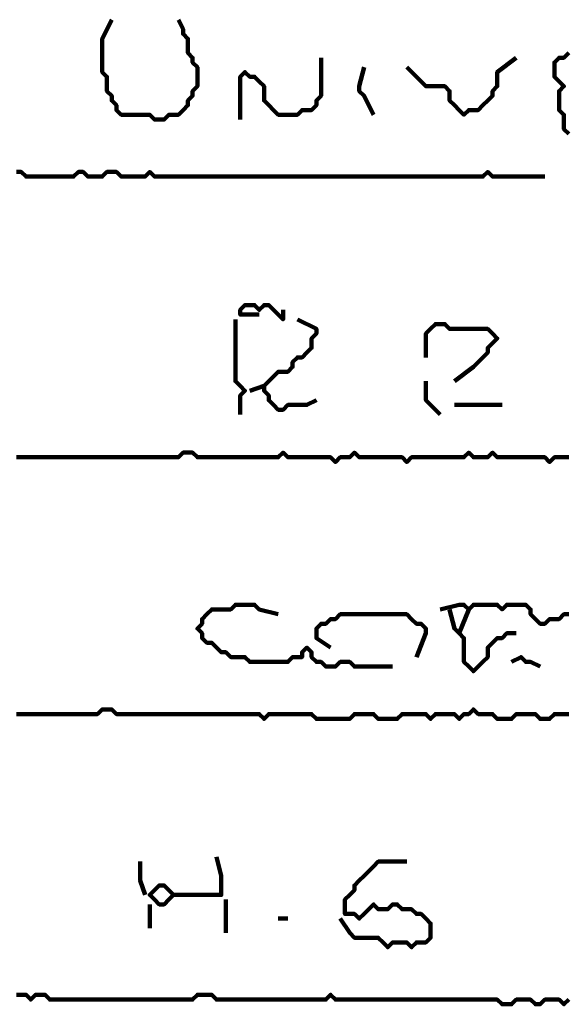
# Model space of a CAD drawing. Header units: metres. Extents: x 1959 to 4131, y 3282 to 4313.
# Tile 105 of 256: x 2379.55 to 2380.61, y 4290.35 to 4292.26. Entities that reach past the tile are written whole.
import ezdxf

# ---------------------------------------------------------------- set-up
doc = ezdxf.new("R2010")
doc.units = ezdxf.units.M
doc.layers.add('P', color=250, linetype='Continuous', lineweight=100)

msp = doc.modelspace()

# ---------------------------------------------------------------- linework, layer by layer
at = {"layer": 'P', "color": 0, "linetype": 'Continuous'}
for points in [[(2379.7246, 4292.2579), (2379.7062, 4292.2209), (2379.7062, 4292.2117), (2379.7062, 4292.2025), (2379.7062, 4292.1933), (2379.7062, 4292.184), (2379.7062, 4292.1748), (2379.7062, 4292.1656), (2379.7062, 4292.1563), (2379.7154, 4292.1471), (2379.7154, 4292.1379), (2379.7154, 4292.1286), (2379.7154, 4292.1194), (2379.7246, 4292.1102), (2379.7246, 4292.1009), (2379.7339, 4292.0917), (2379.7339, 4292.0825), (2379.7431, 4292.0733), (2379.7523, 4292.0733), (2379.7616, 4292.0733), (2379.7708, 4292.0733), (2379.78, 4292.0733), (2379.7892, 4292.0733), (2379.7985, 4292.0733), (2379.8077, 4292.064), (2379.8169, 4292.064), (2379.8262, 4292.064), (2379.8354, 4292.0733), (2379.8446, 4292.0733), (2379.8539, 4292.0733), (2379.8631, 4292.0825), (2379.8723, 4292.0917), (2379.8723, 4292.1009), (2379.8816, 4292.1102), (2379.8816, 4292.1194), (2379.8908, 4292.1286), (2379.8908, 4292.1379), (2379.8908, 4292.1471), (2379.8908, 4292.1563), (2379.8908, 4292.1656), (2379.8816, 4292.1748), (2379.8816, 4292.184), (2379.8723, 4292.1933), (2379.8723, 4292.2025), (2379.8723, 4292.2117), (2379.8723, 4292.2209), (2379.8631, 4292.2302), (2379.8631, 4292.2394), (2379.8539, 4292.2579)], [(2380.1308, 4292.184), (2380.1308, 4292.1471), (2380.1308, 4292.1379), (2380.1308, 4292.1286), (2380.1308, 4292.1194), (2380.1308, 4292.1102), (2380.1216, 4292.1009), (2380.1216, 4292.0917), (2380.1123, 4292.0825), (2380.1031, 4292.0825), (2380.0939, 4292.0825), (2380.0846, 4292.0733), (2380.0754, 4292.0733), (2380.0662, 4292.0733), (2380.0569, 4292.0733), (2380.0477, 4292.0733), (2380.0385, 4292.0825), (2380.0292, 4292.0917), (2380.02, 4292.1009), (2380.02, 4292.1102), (2380.02, 4292.1194), (2380.02, 4292.1286), (2380.0108, 4292.1379), (2380.0016, 4292.1471), (2379.9923, 4292.1471), (2379.9831, 4292.1563), (2379.9739, 4292.1471), (2379.9739, 4292.1379), (2379.9739, 4292.1286), (2379.9739, 4292.1194), (2379.9739, 4292.1102), (2379.9739, 4292.1009), (2379.9739, 4292.064)], [(2380.2969, 4292.1656), (2380.3246, 4292.1379), (2380.3339, 4292.1286), (2380.3431, 4292.1286), (2380.3523, 4292.1286), (2380.3616, 4292.1286), (2380.3708, 4292.1286), (2380.38, 4292.1194), (2380.38, 4292.1102), (2380.38, 4292.1009), (2380.3892, 4292.0917), (2380.3985, 4292.0825), (2380.4077, 4292.0733), (2380.4169, 4292.0825), (2380.4262, 4292.0825), (2380.4354, 4292.0825), (2380.4446, 4292.0917), (2380.4539, 4292.1009), (2380.4631, 4292.1102), (2380.4631, 4292.1194), (2380.4723, 4292.1286), (2380.4723, 4292.1379), (2380.4723, 4292.1471), (2380.4723, 4292.1563), (2380.5092, 4292.184)], [(2380.6108, 4292.0363), (2380.6016, 4292.0456), (2380.6016, 4292.0548), (2380.6016, 4292.064), (2380.6016, 4292.0733), (2380.5923, 4292.0825), (2380.5923, 4292.0917), (2380.5923, 4292.1009), (2380.5923, 4292.1102), (2380.5923, 4292.1194), (2380.6016, 4292.1286), (2380.5923, 4292.1379), (2380.5831, 4292.1471), (2380.5831, 4292.1563), (2380.5831, 4292.1656), (2380.5831, 4292.1748), (2380.5923, 4292.184), (2380.6016, 4292.184), (2380.6108, 4292.1933)], [(2380.2139, 4292.1656), (2380.2046, 4292.1286), (2380.2046, 4292.1194), (2380.2139, 4292.1102), (2380.2323, 4292.0733)], [(2379.54, 4291.9625), (2379.5492, 4291.9625), (2379.5585, 4291.9533), (2379.5677, 4291.9533), (2379.5769, 4291.9533), (2379.5862, 4291.9533), (2379.5954, 4291.9533), (2379.6046, 4291.9533), (2379.6139, 4291.9533), (2379.6231, 4291.9533), (2379.6323, 4291.9533), (2379.6416, 4291.9533), (2379.6508, 4291.9533), (2379.66, 4291.9625), (2379.6692, 4291.9625), (2379.6785, 4291.9533), (2379.6877, 4291.9533), (2379.6969, 4291.9533), (2379.7062, 4291.9533), (2379.7154, 4291.9625), (2379.7246, 4291.9625), (2379.7339, 4291.9625), (2379.7431, 4291.9533), (2379.7523, 4291.9533), (2379.7616, 4291.9533), (2379.7708, 4291.9533), (2379.78, 4291.9533), (2379.7892, 4291.9533), (2379.7985, 4291.9625), (2379.8077, 4291.9533), (2379.8169, 4291.9533), (2379.8262, 4291.9533), (2379.8354, 4291.9533), (2379.8446, 4291.9533), (2379.8539, 4291.9533), (2379.8631, 4291.9533), (2379.8723, 4291.9533), (2379.8816, 4291.9533), (2379.8908, 4291.9533), (2379.9, 4291.9533), (2379.9092, 4291.9533), (2379.9185, 4291.9533), (2379.9277, 4291.9533), (2379.9369, 4291.9533), (2379.9462, 4291.9533), (2379.9554, 4291.9533), (2379.9646, 4291.9533), (2379.9739, 4291.9533), (2379.9831, 4291.9533), (2379.9923, 4291.9533), (2380.0016, 4291.9533), (2380.0108, 4291.9533), (2380.02, 4291.9533), (2380.0292, 4291.9533), (2380.0385, 4291.9533), (2380.0477, 4291.9533), (2380.0569, 4291.9533), (2380.0662, 4291.9533), (2380.0754, 4291.9533), (2380.0846, 4291.9533), (2380.0939, 4291.9533), (2380.1031, 4291.9533), (2380.1123, 4291.9533), (2380.1216, 4291.9533), (2380.1308, 4291.9533), (2380.14, 4291.9533), (2380.1492, 4291.9533), (2380.1585, 4291.9533), (2380.1677, 4291.9533), (2380.1769, 4291.9533), (2380.1862, 4291.9533), (2380.1954, 4291.9533), (2380.2046, 4291.9533), (2380.2139, 4291.9533), (2380.2231, 4291.9533), (2380.2323, 4291.9533), (2380.2416, 4291.9533), (2380.2508, 4291.9533), (2380.26, 4291.9533), (2380.2692, 4291.9533), (2380.2785, 4291.9533), (2380.2877, 4291.9533), (2380.2969, 4291.9533), (2380.3062, 4291.9533), (2380.3154, 4291.9533), (2380.3246, 4291.9533), (2380.3339, 4291.9533), (2380.3431, 4291.9533), (2380.3523, 4291.9533), (2380.3616, 4291.9533), (2380.3708, 4291.9533), (2380.38, 4291.9533), (2380.3892, 4291.9533), (2380.3985, 4291.9533), (2380.4077, 4291.9533), (2380.4169, 4291.9533), (2380.4262, 4291.9533), (2380.4354, 4291.9533), (2380.4446, 4291.9533), (2380.4539, 4291.9625), (2380.4631, 4291.9533), (2380.4723, 4291.9533), (2380.4816, 4291.9533), (2380.4908, 4291.9533), (2380.5, 4291.9533), (2380.5092, 4291.9533), (2380.5185, 4291.9533), (2380.5277, 4291.9533), (2380.5646, 4291.9533)], [(2380.0108, 4291.6856), (2379.9739, 4291.6856), (2379.9739, 4291.6948), (2379.9831, 4291.704), (2379.9923, 4291.704), (2380.0016, 4291.704), (2380.0108, 4291.6948), (2380.02, 4291.704), (2380.0292, 4291.704), (2380.0385, 4291.6948), (2380.0477, 4291.6856), (2380.0569, 4291.6763), (2380.0569, 4291.6948)], [(2379.9646, 4291.6763), (2379.9646, 4291.6394), (2379.9646, 4291.6302), (2379.9646, 4291.6209), (2379.9646, 4291.6117), (2379.9646, 4291.6025), (2379.9646, 4291.5933), (2379.9646, 4291.584), (2379.9646, 4291.5748), (2379.9646, 4291.5656), (2379.9646, 4291.5563), (2379.9739, 4291.5471), (2379.9831, 4291.5379), (2379.9739, 4291.5286), (2379.9739, 4291.5194), (2379.9739, 4291.5102), (2379.9739, 4291.4917)], [(2380.0846, 4291.6763), (2380.1216, 4291.6579), (2380.1216, 4291.6486), (2380.1123, 4291.6394), (2380.1123, 4291.6302), (2380.1123, 4291.6209), (2380.1031, 4291.6117), (2380.0939, 4291.6025), (2380.0846, 4291.6025), (2380.0754, 4291.5933), (2380.0754, 4291.584), (2380.0662, 4291.5748), (2380.0569, 4291.5748), (2380.0477, 4291.5748), (2380.0385, 4291.5656), (2380.0292, 4291.5563), (2380.02, 4291.5471), (2380.02, 4291.5379), (2380.0292, 4291.5286), (2380.0292, 4291.5194), (2380.0385, 4291.5102), (2380.0477, 4291.5009), (2380.0569, 4291.5009), (2380.0662, 4291.5102), (2380.0754, 4291.5102), (2380.0846, 4291.5102), (2380.0939, 4291.5102), (2380.1031, 4291.5102), (2380.1216, 4291.5194)], [(2380.3339, 4291.6025), (2380.3339, 4291.6394), (2380.3339, 4291.6486), (2380.3431, 4291.6579), (2380.3523, 4291.6671), (2380.3616, 4291.6671), (2380.3708, 4291.6671), (2380.38, 4291.6579), (2380.3892, 4291.6579), (2380.3985, 4291.6579), (2380.4077, 4291.6579), (2380.4169, 4291.6579), (2380.4262, 4291.6579), (2380.4354, 4291.6579), (2380.4446, 4291.6579), (2380.4539, 4291.6579), (2380.4631, 4291.6486), (2380.4723, 4291.6394), (2380.4631, 4291.6302), (2380.4539, 4291.6209), (2380.4539, 4291.6117), (2380.4446, 4291.6025), (2380.4354, 4291.5933), (2380.4262, 4291.584), (2380.3892, 4291.5563)], [(2380.3339, 4291.5563), (2380.3339, 4291.5286), (2380.3339, 4291.5194), (2380.3616, 4291.4917)], [(2379.9923, 4291.5379), (2380.02, 4291.5471)], [(2380.3892, 4291.5102), (2380.4262, 4291.5102), (2380.4354, 4291.5102), (2380.4446, 4291.5102), (2380.4816, 4291.5102)], [(2379.54, 4291.4086), (2379.5492, 4291.4086), (2379.5585, 4291.4086), (2379.5677, 4291.4086), (2379.5769, 4291.4086), (2379.5862, 4291.4086), (2379.5954, 4291.4086), (2379.6046, 4291.4086), (2379.6139, 4291.4086), (2379.6231, 4291.4086), (2379.6323, 4291.4086), (2379.6416, 4291.4086), (2379.6508, 4291.4086), (2379.66, 4291.4086), (2379.6692, 4291.4086), (2379.6785, 4291.4086), (2379.6877, 4291.4086), (2379.6969, 4291.4086), (2379.7062, 4291.4086), (2379.7154, 4291.4086), (2379.7246, 4291.4086), (2379.7339, 4291.4086), (2379.7431, 4291.4086), (2379.7523, 4291.4086), (2379.7616, 4291.4086), (2379.7708, 4291.4086), (2379.78, 4291.4086), (2379.7892, 4291.4086), (2379.7985, 4291.4086), (2379.8077, 4291.4086), (2379.8169, 4291.4086), (2379.8262, 4291.4086), (2379.8354, 4291.4086), (2379.8446, 4291.4086), (2379.8539, 4291.4086), (2379.8631, 4291.4179), (2379.8723, 4291.4179), (2379.8816, 4291.4179), (2379.8908, 4291.4086), (2379.9, 4291.4086), (2379.9092, 4291.4086), (2379.9185, 4291.4086), (2379.9277, 4291.4086), (2379.9369, 4291.4086), (2379.9462, 4291.4086), (2379.9554, 4291.4086), (2379.9646, 4291.4086), (2379.9739, 4291.4086), (2379.9831, 4291.4086), (2379.9923, 4291.4086), (2380.0016, 4291.4086), (2380.0108, 4291.4086), (2380.02, 4291.4086), (2380.0292, 4291.4086), (2380.0385, 4291.4086), (2380.0477, 4291.4086), (2380.0569, 4291.4179), (2380.0662, 4291.4086), (2380.0754, 4291.4086), (2380.0846, 4291.4086), (2380.0939, 4291.4086), (2380.1031, 4291.4086), (2380.1123, 4291.4086), (2380.1216, 4291.4086), (2380.1308, 4291.4086), (2380.14, 4291.4086), (2380.1492, 4291.4086), (2380.1585, 4291.3994), (2380.1677, 4291.4086), (2380.1769, 4291.4086), (2380.1862, 4291.4086), (2380.1954, 4291.4179), (2380.2046, 4291.4086), (2380.2139, 4291.4086), (2380.2231, 4291.4086), (2380.2323, 4291.4086), (2380.2416, 4291.4086), (2380.2508, 4291.4086), (2380.26, 4291.4086), (2380.2692, 4291.4086), (2380.2785, 4291.4086), (2380.2877, 4291.4086), (2380.2969, 4291.3994), (2380.3062, 4291.4086), (2380.3154, 4291.4086), (2380.3246, 4291.4086), (2380.3339, 4291.4086), (2380.3431, 4291.4086), (2380.3523, 4291.4086), (2380.3616, 4291.4086), (2380.3708, 4291.4086), (2380.38, 4291.4086), (2380.3892, 4291.4086), (2380.3985, 4291.4086), (2380.4077, 4291.4086), (2380.4169, 4291.4179), (2380.4262, 4291.4086), (2380.4354, 4291.4086), (2380.4446, 4291.4086), (2380.4539, 4291.4086), (2380.4631, 4291.4179), (2380.4723, 4291.4086), (2380.4816, 4291.4086), (2380.4908, 4291.4086), (2380.5, 4291.4086), (2380.5092, 4291.4086), (2380.5185, 4291.4086), (2380.5277, 4291.4086), (2380.5369, 4291.4086), (2380.5462, 4291.4086), (2380.5554, 4291.4086), (2380.5646, 4291.4086), (2380.5739, 4291.3994), (2380.5831, 4291.4086), (2380.5923, 4291.4086), (2380.6016, 4291.4086), (2380.6108, 4291.4086)], [(2380.2692, 4291.0025), (2380.2323, 4291.0025), (2380.2231, 4291.0025), (2380.2139, 4291.0025), (2380.2046, 4291.0025), (2380.1954, 4291.0025), (2380.1862, 4291.0117), (2380.1769, 4291.0117), (2380.1677, 4291.0117), (2380.1585, 4291.0025), (2380.1492, 4291.0025), (2380.14, 4291.0025), (2380.1308, 4291.0117), (2380.1216, 4291.0117), (2380.1123, 4291.0209), (2380.1123, 4291.0302), (2380.1031, 4291.0394), (2380.0939, 4291.0302), (2380.0939, 4291.0209), (2380.0846, 4291.0209), (2380.0754, 4291.0209), (2380.0662, 4291.0117), (2380.0569, 4291.0117), (2380.0477, 4291.0117), (2380.0385, 4291.0117), (2380.0292, 4291.0117), (2380.02, 4291.0117), (2380.0108, 4291.0117), (2380.0016, 4291.0117), (2379.9923, 4291.0117), (2379.9831, 4291.0209), (2379.9739, 4291.0209), (2379.9646, 4291.0209), (2379.9554, 4291.0209), (2379.9462, 4291.0302), (2379.9369, 4291.0302), (2379.9277, 4291.0394), (2379.9185, 4291.0486), (2379.9092, 4291.0486), (2379.9, 4291.0579), (2379.9, 4291.0671), (2379.8908, 4291.0763), (2379.9, 4291.0856), (2379.9, 4291.0948), (2379.9092, 4291.104), (2379.9185, 4291.1133), (2379.9277, 4291.1133), (2379.9369, 4291.1133), (2379.9462, 4291.1133), (2379.9554, 4291.1133), (2379.9646, 4291.1225), (2379.9739, 4291.1225), (2379.9831, 4291.1225), (2379.9923, 4291.1225), (2380.0016, 4291.1225), (2380.0108, 4291.1133), (2380.0477, 4291.104)], [(2380.3616, 4291.1133), (2380.3985, 4291.1225), (2380.4077, 4291.1225), (2380.4169, 4291.1133), (2380.4262, 4291.1225), (2380.4354, 4291.1225), (2380.4446, 4291.1225), (2380.4539, 4291.1225), (2380.4631, 4291.1225), (2380.4723, 4291.1225), (2380.4816, 4291.1133), (2380.4908, 4291.1225), (2380.5, 4291.1225), (2380.5092, 4291.1225), (2380.5185, 4291.1225), (2380.5277, 4291.1225), (2380.5369, 4291.1133), (2380.5369, 4291.104), (2380.5462, 4291.0948), (2380.5554, 4291.0856), (2380.5646, 4291.0856), (2380.5739, 4291.0948), (2380.5831, 4291.0948), (2380.5923, 4291.0948), (2380.6016, 4291.104), (2380.6108, 4291.104)], [(2380.38, 4291.1133), (2380.3892, 4291.0763), (2380.3985, 4291.0671), (2380.4077, 4291.0579), (2380.4077, 4291.0486), (2380.4077, 4291.0394), (2380.4077, 4291.0302), (2380.4077, 4291.0209), (2380.4077, 4291.0117), (2380.4169, 4291.0025), (2380.4262, 4290.9933), (2380.4354, 4291.0025), (2380.4446, 4291.0117), (2380.4539, 4291.0209), (2380.4539, 4291.0302), (2380.4539, 4291.0394), (2380.4631, 4291.0486), (2380.4723, 4291.0579), (2380.4816, 4291.0579), (2380.4908, 4291.0671), (2380.5092, 4291.0671)], [(2380.4169, 4291.1133), (2380.3985, 4291.0671)], [(2380.1492, 4291.0394), (2380.1216, 4291.0579), (2380.1216, 4291.0671), (2380.1216, 4291.0763), (2380.1308, 4291.0856), (2380.14, 4291.0856), (2380.1492, 4291.0948), (2380.1585, 4291.0948), (2380.1677, 4291.104), (2380.1769, 4291.104), (2380.1862, 4291.104), (2380.1954, 4291.104), (2380.2046, 4291.104), (2380.2139, 4291.104), (2380.2231, 4291.104), (2380.2323, 4291.104), (2380.2416, 4291.104), (2380.2508, 4291.104), (2380.26, 4291.104), (2380.2692, 4291.104), (2380.2785, 4291.104), (2380.2877, 4291.104), (2380.2969, 4291.104), (2380.3062, 4291.0948), (2380.3154, 4291.0856), (2380.3246, 4291.0856), (2380.3339, 4291.0763), (2380.3339, 4291.0671), (2380.3154, 4291.0209)], [(2380.5, 4291.0117), (2380.5185, 4291.0209), (2380.5277, 4291.0117), (2380.5369, 4291.0117), (2380.5554, 4291.0025)], [(2380.6108, 4290.9102), (2380.6016, 4290.9102), (2380.5923, 4290.9102), (2380.5831, 4290.9102), (2380.5739, 4290.9009), (2380.5646, 4290.9009), (2380.5554, 4290.9009), (2380.5462, 4290.9102), (2380.5369, 4290.9102), (2380.5277, 4290.9102), (2380.5185, 4290.9102), (2380.5092, 4290.9102), (2380.5, 4290.9009), (2380.4908, 4290.9009), (2380.4816, 4290.9009), (2380.4723, 4290.9009), (2380.4631, 4290.9102), (2380.4539, 4290.9102), (2380.4446, 4290.9102), (2380.4354, 4290.9102), (2380.4262, 4290.9194), (2380.4169, 4290.9102), (2380.4077, 4290.9102), (2380.3985, 4290.9009), (2380.3892, 4290.9102), (2380.38, 4290.9102), (2380.3708, 4290.9102), (2380.3616, 4290.9102), (2380.3523, 4290.9102), (2380.3431, 4290.9009), (2380.3339, 4290.9102), (2380.3246, 4290.9102), (2380.3154, 4290.9102), (2380.3062, 4290.9102), (2380.2969, 4290.9102), (2380.2877, 4290.9102), (2380.2785, 4290.9009), (2380.2692, 4290.9009), (2380.26, 4290.9009), (2380.2508, 4290.9009), (2380.2416, 4290.9009), (2380.2323, 4290.9102), (2380.2231, 4290.9102), (2380.2139, 4290.9102), (2380.2046, 4290.9102), (2380.1954, 4290.9102), (2380.1862, 4290.9009), (2380.1769, 4290.9009), (2380.1677, 4290.9009), (2380.1585, 4290.9009), (2380.1492, 4290.9009), (2380.14, 4290.9009), (2380.1308, 4290.9009), (2380.1216, 4290.9009), (2380.1123, 4290.9102), (2380.1031, 4290.9102), (2380.0939, 4290.9102), (2380.0846, 4290.9102), (2380.0754, 4290.9102), (2380.0662, 4290.9102), (2380.0569, 4290.9102), (2380.0477, 4290.9102), (2380.0385, 4290.9102), (2380.0292, 4290.9102), (2380.02, 4290.9009), (2380.0108, 4290.9102), (2380.0016, 4290.9102), (2379.9923, 4290.9102), (2379.9831, 4290.9102), (2379.9739, 4290.9102), (2379.9646, 4290.9102), (2379.9554, 4290.9102), (2379.9462, 4290.9102), (2379.9369, 4290.9102), (2379.9277, 4290.9102), (2379.9185, 4290.9102), (2379.9092, 4290.9102), (2379.9, 4290.9102), (2379.8908, 4290.9102), (2379.8816, 4290.9102), (2379.8723, 4290.9102), (2379.8631, 4290.9102), (2379.8539, 4290.9102), (2379.8446, 4290.9102), (2379.8354, 4290.9102), (2379.8262, 4290.9102), (2379.8169, 4290.9102), (2379.8077, 4290.9102), (2379.7985, 4290.9102), (2379.7892, 4290.9102), (2379.78, 4290.9102), (2379.7708, 4290.9102), (2379.7616, 4290.9102), (2379.7523, 4290.9102), (2379.7431, 4290.9102), (2379.7339, 4290.9102), (2379.7246, 4290.9194), (2379.7154, 4290.9194), (2379.7062, 4290.9194), (2379.6969, 4290.9102), (2379.6877, 4290.9102), (2379.6785, 4290.9102), (2379.6692, 4290.9102), (2379.66, 4290.9102), (2379.6508, 4290.9102), (2379.6416, 4290.9102), (2379.6323, 4290.9102), (2379.6231, 4290.9102), (2379.6139, 4290.9102), (2379.6046, 4290.9102), (2379.5954, 4290.9102), (2379.5862, 4290.9102), (2379.5769, 4290.9102), (2379.5677, 4290.9102), (2379.5585, 4290.9102), (2379.5492, 4290.9102), (2379.54, 4290.9102)], [(2379.9277, 4290.6333), (2379.9369, 4290.5963), (2379.9369, 4290.5871), (2379.9369, 4290.5779), (2379.9369, 4290.5686), (2379.9369, 4290.5594), (2379.9277, 4290.5594), (2379.9185, 4290.5594), (2379.9092, 4290.5594), (2379.9, 4290.5594), (2379.8908, 4290.5594), (2379.8816, 4290.5594), (2379.8723, 4290.5594), (2379.8631, 4290.5594), (2379.8539, 4290.5594), (2379.8446, 4290.5594), (2379.8354, 4290.5502), (2379.8262, 4290.5409), (2379.8169, 4290.5409), (2379.8077, 4290.5502), (2379.7985, 4290.5594), (2379.8077, 4290.5686), (2379.8169, 4290.5779), (2379.8262, 4290.5779), (2379.8446, 4290.5594)], [(2379.78, 4290.624), (2379.78, 4290.6056), (2379.78, 4290.5963), (2379.78, 4290.5871), (2379.7892, 4290.5594)], [(2380.1677, 4290.5133), (2380.1862, 4290.4856), (2380.1954, 4290.4763), (2380.2046, 4290.4763), (2380.2139, 4290.4763), (2380.2231, 4290.4763), (2380.2323, 4290.4763), (2380.2416, 4290.4763), (2380.2508, 4290.4671), (2380.26, 4290.4579), (2380.2692, 4290.4671), (2380.2785, 4290.4671), (2380.2877, 4290.4671), (2380.2969, 4290.4671), (2380.3062, 4290.4579), (2380.3154, 4290.4671), (2380.3246, 4290.4671), (2380.3339, 4290.4671), (2380.3431, 4290.4763), (2380.3431, 4290.4856), (2380.3431, 4290.4948), (2380.3431, 4290.504), (2380.3339, 4290.5133), (2380.3246, 4290.5225), (2380.3154, 4290.5225), (2380.3062, 4290.5317), (2380.2969, 4290.5317), (2380.2877, 4290.5317), (2380.2785, 4290.5409), (2380.2692, 4290.5409), (2380.26, 4290.5317), (2380.2508, 4290.5317), (2380.2416, 4290.5317), (2380.2323, 4290.5409), (2380.2231, 4290.5317), (2380.2139, 4290.5225), (2380.2046, 4290.5133), (2380.1954, 4290.5225), (2380.1862, 4290.5225), (2380.1769, 4290.5225), (2380.1769, 4290.5317), (2380.1769, 4290.5409), (2380.1769, 4290.5502), (2380.1862, 4290.5594), (2380.1954, 4290.5686), (2380.1954, 4290.5779), (2380.2046, 4290.5871), (2380.2139, 4290.5963), (2380.2231, 4290.6056), (2380.2323, 4290.6148), (2380.2416, 4290.624), (2380.2508, 4290.624), (2380.2969, 4290.624)], [(2379.7985, 4290.5409), (2379.7985, 4290.4948)], [(2379.9462, 4290.5502), (2379.9462, 4290.5317), (2379.9462, 4290.5225), (2379.9462, 4290.5133), (2379.9462, 4290.4856)], [(2380.0477, 4290.5133), (2380.0662, 4290.5133)], [(2379.54, 4290.3656), (2379.5492, 4290.3656), (2379.5585, 4290.3656), (2379.5677, 4290.3563), (2379.5769, 4290.3656), (2379.5862, 4290.3656), (2379.5954, 4290.3656), (2379.6046, 4290.3563), (2379.6139, 4290.3563), (2379.6231, 4290.3563), (2379.6323, 4290.3563), (2379.6416, 4290.3563), (2379.6508, 4290.3563), (2379.66, 4290.3563), (2379.6692, 4290.3563), (2379.6785, 4290.3563), (2379.6877, 4290.3563), (2379.6969, 4290.3563), (2379.7062, 4290.3563), (2379.7154, 4290.3563), (2379.7246, 4290.3563), (2379.7339, 4290.3563), (2379.7431, 4290.3563), (2379.7523, 4290.3563), (2379.7616, 4290.3563), (2379.7708, 4290.3563), (2379.78, 4290.3563), (2379.7892, 4290.3563), (2379.7985, 4290.3563), (2379.8077, 4290.3563), (2379.8169, 4290.3563), (2379.8262, 4290.3563), (2379.8354, 4290.3563), (2379.8446, 4290.3563), (2379.8539, 4290.3563), (2379.8631, 4290.3563), (2379.8723, 4290.3563), (2379.8816, 4290.3563), (2379.8908, 4290.3656), (2379.9, 4290.3656), (2379.9092, 4290.3656), (2379.9185, 4290.3656), (2379.9277, 4290.3563), (2379.9369, 4290.3563), (2379.9462, 4290.3563), (2379.9554, 4290.3563), (2379.9646, 4290.3563), (2379.9739, 4290.3563), (2379.9831, 4290.3563), (2379.9923, 4290.3563), (2380.0016, 4290.3563), (2380.0108, 4290.3563), (2380.02, 4290.3563), (2380.0292, 4290.3563), (2380.0385, 4290.3563), (2380.0477, 4290.3563), (2380.0569, 4290.3563), (2380.0662, 4290.3563), (2380.0754, 4290.3563), (2380.0846, 4290.3563), (2380.0939, 4290.3563), (2380.1031, 4290.3563), (2380.1123, 4290.3563), (2380.1216, 4290.3563), (2380.1308, 4290.3563), (2380.14, 4290.3563), (2380.1492, 4290.3656), (2380.1585, 4290.3563), (2380.1677, 4290.3563), (2380.1769, 4290.3563), (2380.1862, 4290.3563), (2380.1954, 4290.3563), (2380.2046, 4290.3563), (2380.2139, 4290.3563), (2380.2231, 4290.3563), (2380.2323, 4290.3563), (2380.2416, 4290.3563), (2380.2508, 4290.3563), (2380.26, 4290.3563), (2380.2692, 4290.3563), (2380.2785, 4290.3563), (2380.2877, 4290.3563), (2380.2969, 4290.3563), (2380.3062, 4290.3563), (2380.3154, 4290.3563), (2380.3246, 4290.3563), (2380.3339, 4290.3563), (2380.3431, 4290.3563), (2380.3523, 4290.3563), (2380.3616, 4290.3563), (2380.3708, 4290.3563), (2380.38, 4290.3563), (2380.3892, 4290.3563), (2380.3985, 4290.3563), (2380.4077, 4290.3563), (2380.4169, 4290.3563), (2380.4262, 4290.3563), (2380.4354, 4290.3563), (2380.4446, 4290.3563), (2380.4539, 4290.3563), (2380.4631, 4290.3563), (2380.4723, 4290.3563), (2380.4816, 4290.3471), (2380.4908, 4290.3471), (2380.5, 4290.3471), (2380.5092, 4290.3563), (2380.5185, 4290.3563), (2380.5277, 4290.3563), (2380.5369, 4290.3563), (2380.5462, 4290.3471), (2380.5554, 4290.3471), (2380.5646, 4290.3563), (2380.5739, 4290.3563), (2380.5831, 4290.3563), (2380.5923, 4290.3563), (2380.6016, 4290.3471), (2380.6108, 4290.3563)]]:
    msp.add_lwpolyline(points, dxfattribs=at)

doc.saveas('drawing.dxf')
